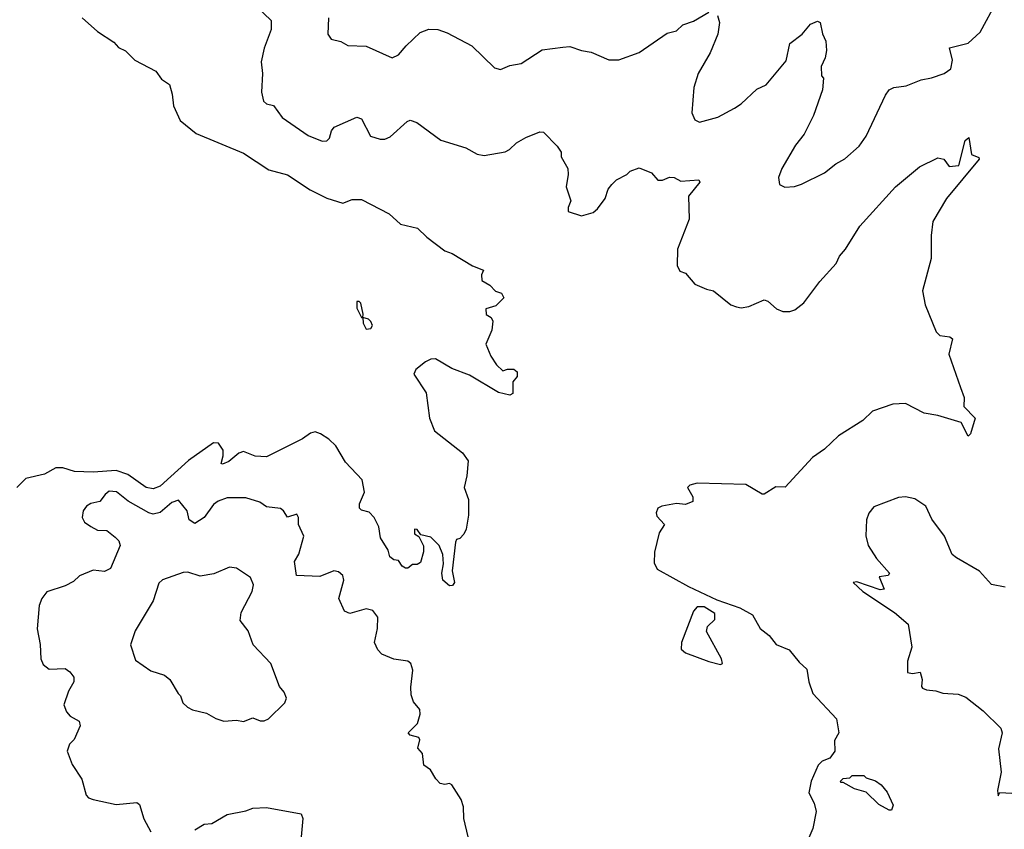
# Model space of a CAD drawing. Extents: x 1603745 to 1745082, y 385868 to 533966.
# Tile 110 of 256: x 1648038 to 1652292, y 426448 to 429948. Entities that reach past the tile are written whole.
import ezdxf

# ---------------------------------------------------------------- set-up
doc = ezdxf.new("R2010")
doc.units = 0

msp = doc.modelspace()

# ---------------------------------------------------------------- linework, layer by layer
at = {"layer": '0CON20XD'}
for points in [[(1649031.2, 430035), (1649124.1, 429944.1), (1649124.3, 429905), (1649093.8, 429825), (1649081.9, 429765), (1649086.5, 429715), (1649082.2, 429635), (1649090.8, 429595), (1649105, 429584.3), (1649135, 429576.2), (1649172, 429525), (1649285, 429447.5), (1649345, 429422), (1649365, 429424), (1649376.2, 429435), (1649385, 429467.5), (1649397, 429483), (1649495, 429526), (1649515, 429518.8), (1649554, 429444), (1649595, 429430.9), (1649615, 429431.5), (1649638.8, 429441.2), (1649712.1, 429507.9), (1649725, 429512.9), (1649753.2, 429503.2), (1649857.3, 429427.3), (1649965, 429393.8), (1650015, 429366.7), (1650045, 429361.2), (1650135, 429376.2), (1650154.1, 429385.9), (1650183.8, 429415), (1650225, 429438.8), (1650285, 429462.5), (1650301.7, 429461.7), (1650360.7, 429400.7), (1650376.7, 429375), (1650377.5, 429355), (1650406.7, 429305), (1650408.3, 429278.3), (1650398.8, 429225), (1650418.8, 429165), (1650407.5, 429135), (1650408.3, 429118.3), (1650465, 429100), (1650515, 429114), (1650535, 429130), (1650567.5, 429175), (1650580.8, 429215), (1650596, 429235), (1650616.7, 429255), (1650661.7, 429278.3), (1650675, 429292.5), (1650715, 429307.5), (1650767.5, 429285), (1650795, 429253.3), (1650815, 429253.3), (1650845, 429267.1), (1650865.5, 429265.5), (1650895, 429249.2), (1650972.5, 429255), (1650976, 429245), (1650928, 429185), (1650930, 429085), (1650880, 428955), (1650878.1, 428885), (1650890, 428860), (1650915, 428851.2), (1650955, 428803.8), (1651005, 428782), (1651035, 428776), (1651110, 428715), (1651135, 428706), (1651155, 428702.5), (1651188.3, 428708.3), (1651255, 428736), (1651270.5, 428730.5), (1651307.9, 428697.9), (1651335, 428685.7), (1651365, 428685.6), (1651387, 428693), (1651426.2, 428723.8), (1651494.7, 428815.3), (1651565, 428893.8), (1651579.2, 428925), (1651605.8, 428955), (1651668, 429055), (1651821.2, 429225), (1651925, 429311.2), (1652005, 429350), (1652030, 429345), (1652053, 429313), (1652095, 429316.7), (1652122.9, 429425), (1652138.3, 429438.3), (1652149.4, 429365), (1652181.7, 429351.7), (1652183.3, 429345), (1652042.5, 429175), (1651983.3, 429075), (1651976, 429015), (1651975.6, 428915), (1651938.8, 428775), (1651949.2, 428715), (1651997.7, 428597.7), (1652012.9, 428582.9), (1652056.8, 428576.8), (1652068.3, 428568.3), (1652052.3, 428502.3), (1652103, 428357), (1652118, 428315), (1652117.5, 428275), (1652166.2, 428225), (1652145, 428157.5), (1652135, 428147.5), (1652105, 428206), (1652005, 428235.8), (1651945, 428246), (1651865, 428288), (1651810, 428285), (1651722.5, 428255), (1651680, 428215), (1651575, 428148.8), (1651515, 428091.2), (1651463.8, 428055), (1651345, 427926.7), (1651305, 427928.8), (1651255, 427896.7), (1651245, 427896.7), (1651175, 427938.8), (1650965, 427943.3), (1650933.8, 427935), (1650922.5, 427925), (1650946, 427885), (1650945.6, 427864.4), (1650915, 427852.3), (1650875, 427855.4), (1650812.5, 427845), (1650795, 427835.8), (1650787.5, 427815), (1650790.6, 427800.6), (1650823.3, 427765), (1650801.2, 427728.8), (1650780.8, 427645), (1650779.7, 427599.7), (1650792.6, 427572.6), (1650927.7, 427497.7), (1651049.5, 427439.5), (1651148.8, 427405), (1651203.8, 427375), (1651237.5, 427315), (1651275.9, 427285.9), (1651305.8, 427245.8), (1651363, 427223), (1651405, 427170), (1651439.3, 427139.3), (1651446.7, 427085), (1651464.3, 427034.3), (1651567.5, 426925), (1651577.5, 426865), (1651558.3, 426831.7), (1651560, 426785), (1651537.5, 426755), (1651505, 426742.5), (1651487.5, 426725), (1651457.5, 426655), (1651447.5, 426605), (1651469.9, 426559.9), (1651478.7, 426525), (1651465, 426451.2), (1651438.9, 426391.1)], [(1651052.5, 429965), (1651060.8, 429935), (1651054.3, 429885), (1651020.6, 429805), (1650969.4, 429715), (1650950.6, 429655), (1650942.5, 429545), (1650954.2, 429514.2), (1650975, 429504), (1651054.2, 429525.8), (1651125.5, 429564.5), (1651155.5, 429584.5), (1651222.7, 429647.3), (1651263.3, 429666.7), (1651350, 429770), (1651365.5, 429844.5), (1651418, 429885), (1651455, 429928.8), (1651485, 429941.2), (1651495.8, 429935), (1651506.6, 429886.6), (1651520.8, 429855), (1651523.3, 429815), (1651517.4, 429782.6), (1651500.8, 429745), (1651502.5, 429705), (1651510, 429695), (1651506.2, 429645), (1651466.9, 429533.1), (1651427.6, 429452.4), (1651390, 429405), (1651330, 429305), (1651316.7, 429265), (1651320, 429235), (1651343.6, 429223.6), (1651385, 429226.7), (1651415, 429236.7), (1651515, 429286.2), (1651563.8, 429325), (1651603.4, 429346.6), (1651665, 429400.8), (1651695.4, 429444.6), (1651778.3, 429621.7), (1651795, 429644), (1651815, 429654), (1651868.3, 429661.7), (1651932.7, 429687.3), (1651976.7, 429696.7), (1652032.5, 429715), (1652060, 429735), (1652067.7, 429772.3), (1652054.3, 429825.7), (1652135, 429846.7), (1652186.9, 429893.1), (1652261.4, 430028.6)], [(1648308, 429955), (1648375, 429896.2), (1648445, 429850), (1648465, 429827.5), (1648495, 429813.3), (1648535, 429772.5), (1648626.7, 429725), (1648650.7, 429690.7), (1648685, 429667.5), (1648696.7, 429625), (1648703.3, 429575), (1648731.7, 429511.7), (1648800, 429455), (1649005, 429370), (1649115, 429298.1), (1649195, 429276.5), (1649292.7, 429212.7), (1649365, 429175.7), (1649434.4, 429154.4), (1649475, 429170.9), (1649515, 429170), (1649635, 429108.1), (1649683.1, 429063.1), (1649757, 429047), (1649797.7, 429007.7), (1649875, 428948.8), (1649906.8, 428936.8), (1649995, 428883.3), (1650042.5, 428865), (1650032.5, 428845), (1650035, 428820), (1650069.3, 428799.3), (1650093.9, 428773.9), (1650120, 428765), (1650130, 428745), (1650095, 428710), (1650051.7, 428698.3), (1650053.6, 428673.6), (1650075, 428660), (1650082.5, 428645), (1650077.5, 428605), (1650052.5, 428545), (1650073, 428493), (1650097.5, 428455), (1650125, 428430), (1650145, 428437.5), (1650173, 428437), (1650187.5, 428425), (1650187.5, 428405), (1650168.3, 428381.7), (1650168.3, 428331.7), (1650155, 428323.8), (1650106.1, 428336.1), (1649980.9, 428410.9), (1649905, 428439.4), (1649835, 428481.2), (1649815, 428479.6), (1649791.7, 428468.3), (1649750, 428435), (1649741.2, 428415), (1649794.4, 428334.4), (1649808.5, 428225), (1649829.6, 428169.6), (1649951.2, 428075), (1649975, 428040), (1649970, 427975), (1649958.8, 427925), (1649977, 427873), (1649976.7, 427805), (1649966.7, 427745), (1649957, 427723), (1649940, 427705), (1649925, 427700), (1649920.7, 427689.3), (1649906.7, 427565), (1649916.7, 427515), (1649908, 427502), (1649895, 427500), (1649866.9, 427525), (1649862, 427555), (1649868.9, 427595), (1649865.6, 427635), (1649850.6, 427675), (1649815, 427710.9), (1649770.7, 427720.7), (1649755, 427743.3), (1649743.3, 427745), (1649743.3, 427725), (1649763, 427713), (1649783, 427673), (1649783, 427647), (1649769.3, 427600.7), (1649755, 427592.5), (1649735, 427592.5), (1649715, 427576.7), (1649705, 427576.7), (1649690, 427585), (1649675, 427610), (1649655, 427612.5), (1649637.5, 427625), (1649630, 427655), (1649597, 427707), (1649589.2, 427755), (1649570, 427795), (1649548.6, 427818.6), (1649515, 427827.1), (1649505.6, 427835.6), (1649506.4, 427855), (1649527.5, 427905), (1649518, 427958), (1649446.4, 428035), (1649403.8, 428105), (1649374, 428134), (1649337.7, 428157.7), (1649315, 428165.3), (1649295, 428160.8), (1649260, 428135), (1649105, 428058.5), (1649055, 428060.7), (1649005, 428080.4), (1648985, 428073.8), (1648941.7, 428038.3)], [(1649372.2, 429955), (1649370, 429885), (1649383.5, 429863.5), (1649425, 429852.9), (1649455.7, 429835.7), (1649535, 429832.7), (1649647.3, 429782.7), (1649675, 429795.8), (1649707.1, 429835), (1649768.3, 429891.7), (1649805, 429906.2), (1649845, 429905.5), (1649885, 429891.5), (1649992, 429835), (1650089.5, 429739.5), (1650115, 429732.5), (1650155, 429749.2), (1650205, 429758), (1650295, 429817.1), (1650385, 429829.4), (1650415, 429832.2), (1650465, 429814.4), (1650507.1, 429807.1), (1650583.4, 429773.4), (1650626.4, 429773.6), (1650715, 429805.6), (1650835, 429889.2), (1650875, 429898.8), (1650902.5, 429925), (1650949.1, 429940.9), (1651015, 429980)], [(1649535, 428610), (1649555, 428612.5), (1649562.5, 428625), (1649555, 428642.5), (1649545, 428652.5), (1649520, 428660), (1649522.5, 428675), (1649511.7, 428721.7), (1649505, 428730), (1649495, 428730), (1649495, 428700), (1649515, 428660), (1649520, 428660), (1649522.5, 428635), (1649535, 428610)], [(1648941.7, 428038.3), (1648915, 428026), (1648908.3, 428028.3), (1648917.9, 428062.1), (1648916.8, 428086.8), (1648896.7, 428116.7), (1648875, 428118.1), (1648767.7, 428042.3), (1648645, 427931.2), (1648615, 427919.4), (1648584.5, 427925), (1648505, 427981.6), (1648455, 427999.2), (1648355, 427991.7), (1648275, 427994.3), (1648225, 428009.6), (1648195, 428010.8), (1648145, 427982.2), (1648065, 427964.5), (1648025.5, 427925)], [(1649975.4, 426415), (1649956.8, 426495), (1649955.3, 426545), (1649945, 426575.8), (1649905, 426640), (1649895, 426645.8), (1649875, 426641.5), (1649855, 426645.6), (1649835.4, 426665.4), (1649813.5, 426705), (1649784.2, 426724.2), (1649778.5, 426775), (1649758.2, 426798.2), (1649766.2, 426835), (1649763.1, 426845), (1649724.8, 426854.8), (1649716.5, 426865), (1649756.2, 426905), (1649768.8, 426945), (1649766.7, 426965), (1649738.8, 426998.8), (1649729.2, 427029.2), (1649727.3, 427062.7), (1649736.5, 427135), (1649728.6, 427165), (1649715, 427174.2), (1649655, 427182.5), (1649602.5, 427205), (1649585, 427223.3), (1649571.4, 427255), (1649584.4, 427315), (1649586, 427365), (1649564.1, 427394.1), (1649535, 427400.8), (1649465, 427381.2), (1649440.8, 427390.8), (1649416.2, 427445), (1649438.2, 427525), (1649434.5, 427544.5), (1649415, 427560.8), (1649395, 427564.3), (1649335, 427540.9), (1649234.6, 427544.6), (1649224.7, 427605), (1649243.4, 427636.6), (1649265.6, 427715), (1649242.5, 427765), (1649242.5, 427795), (1649235, 427810), (1649195, 427797.5), (1649177.5, 427825), (1649165, 427833.8), (1649105, 427842), (1649075, 427861.2), (1649015, 427880), (1648935, 427880), (1648895, 427866.4), (1648875, 427851.5), (1648834.7, 427795.3), (1648795, 427770), (1648770, 427785), (1648761.8, 427825), (1648725, 427870.6), (1648695, 427860.4), (1648645, 427816.8), (1648615, 427810.3), (1648595.6, 427815.6), (1648506.8, 427866.8), (1648457.1, 427907.1), (1648425, 427908.9), (1648407.1, 427895), (1648385, 427864.3), (1648345, 427855.7), (1648326.2, 427845), (1648312.5, 427825), (1648308.8, 427795), (1648318.8, 427775), (1648345, 427756), (1648375, 427740.8), (1648415, 427740), (1648450.3, 427710.3), (1648466.7, 427695), (1648472, 427675), (1648430.8, 427575), (1648405, 427561.8), (1648355, 427567.5), (1648296.3, 427543.7), (1648270.5, 427519.5), (1648235, 427500), (1648156.1, 427473.9), (1648134, 427445), (1648122.5, 427415), (1648114.2, 427314.2), (1648127, 427247), (1648129.2, 427185), (1648139.7, 427159.7), (1648165, 427139.2), (1648235, 427142.7), (1648255, 427128.9), (1648271.8, 427105), (1648271.5, 427085), (1648248.9, 427045), (1648229.2, 426985), (1648240, 426955), (1648257, 426937), (1648295.5, 426915.5), (1648300, 426895), (1648274.1, 426835.9), (1648253.8, 426815), (1648243.8, 426785), (1648265, 426727.5), (1648306.2, 426665), (1648325.8, 426595.8), (1648335, 426584), (1648355, 426576), (1648455, 426554.3), (1648545, 426563.3), (1648556.2, 426555), (1648575, 426492.5), (1648605, 426436.7)], [(1652295, 427493.8), (1652235.9, 427505.9), (1652184.1, 427564.1), (1652085, 427621.2), (1652065.8, 427635.8), (1652034, 427715), (1651978.8, 427788.8), (1651952.5, 427845), (1651905, 427875.7), (1651865, 427884.4), (1651835, 427881.9), (1651728.3, 427841.7), (1651705.8, 427814.2), (1651695.8, 427785), (1651693.1, 427716.9), (1651703.8, 427675), (1651738.9, 427618.9), (1651795.8, 427555), (1651790, 427545), (1651751.2, 427538.8), (1651772.5, 427485), (1651755, 427482.9), (1651655, 427516.9), (1651638.8, 427515), (1651680, 427475), (1651817.1, 427385), (1651876.7, 427335), (1651892.5, 427235), (1651873.3, 427175), (1651874, 427125), (1651895, 427121.4), (1651927.5, 427127.5), (1651937.5, 427095), (1651933.8, 427065), (1651938.3, 427058.3), (1651955, 427050), (1651996.4, 427046.4), (1652026.4, 427036.4)], [(1649005, 426913.3), (1649045, 426928.8), (1649076.4, 426916.4), (1649095, 426916.2), (1649112.5, 426925), (1649183.3, 426995), (1649191.2, 427015), (1649180.5, 427040.5), (1649160, 427065), (1649123.8, 427165), (1649046.7, 427245), (1649025.6, 427305), (1648990.4, 427350.4), (1648994.4, 427385), (1649042.9, 427475), (1649048.6, 427505), (1649035, 427535.8), (1648975, 427575.8), (1648945, 427581.2), (1648877.3, 427552.7), (1648817.6, 427542.4), (1648765, 427558.9), (1648745, 427558.1), (1648655, 427525.6), (1648638.7, 427511.3), (1648614.4, 427435), (1648537.5, 427305), (1648517.1, 427245), (1648538.3, 427178.3), (1648605, 427132), (1648664.1, 427114.1), (1648687.5, 427095), (1648722.5, 427035), (1648732.5, 427025), (1648742.5, 426995), (1648762.5, 426975), (1648784.2, 426964.2), (1648845, 426950), (1648885, 426926.7), (1648920, 426915), (1648975, 426920), (1649005, 426913.3)], [(1651065, 427159.5), (1651075, 427164.6), (1651070.5, 427185), (1651005, 427302), (1651009.1, 427325), (1651041.6, 427355), (1651040.7, 427380.7), (1650995, 427410), (1650965, 427409), (1650949.5, 427390.5), (1650896.6, 427255), (1650896.1, 427226.2), (1650915, 427210.5), (1651015, 427172.8), (1651065, 427159.5)], [(1652026.4, 427036.4), (1652091.9, 427031.9), (1652125, 427018.2), (1652200, 426960), (1652276.9, 426885), (1652282.9, 426865), (1652267.2, 426795), (1652277.6, 426695), (1652262.5, 426615), (1652265, 426592.5), (1652273, 426607), (1652323.8, 426603.8)], [(1651805, 426530), (1651795, 426530), (1651750, 426555), (1651695, 426607.5), (1651645, 426622.5), (1651595, 426650), (1651585, 426650), (1651583.9, 426656.1), (1651595, 426666.7), (1651625, 426670), (1651635, 426680), (1651685, 426680), (1651695, 426670), (1651735, 426657.5), (1651759.3, 426639.3), (1651785, 426607.5), (1651811.7, 426551.7), (1651805, 426530)], [(1648795, 426445.8), (1648835, 426469.2), (1648867.9, 426472.1), (1648935, 426511.9), (1649015, 426527.1), (1649045, 426538.6), (1649105, 426542.5), (1649253.9, 426513.9), (1649261.2, 426495), (1649254.2, 426415)]]:
    msp.add_lwpolyline(points, dxfattribs=at)

doc.saveas('drawing.dxf')
